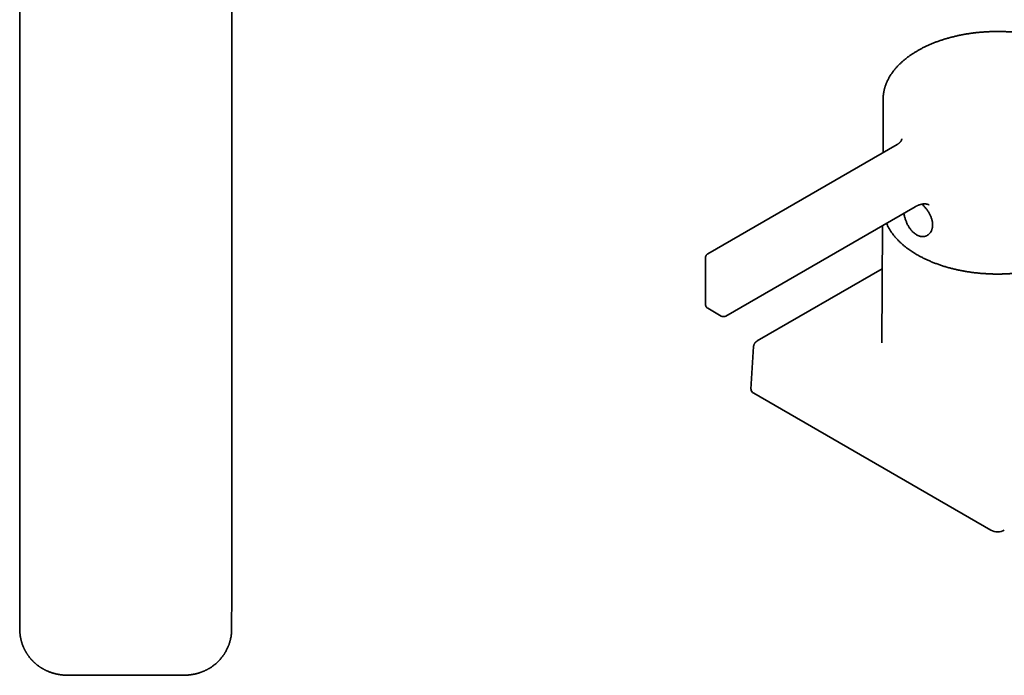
# Model space of a CAD drawing. Header units: millimetres. Extents: x 8 to 1134, y 12 to 735.
# Tile 5 of 28: x 618 to 826, y 215 to 354. Entities that reach past the tile are written whole.
import ezdxf

# ---------------------------------------------------------------- set-up
doc = ezdxf.new("R2010")
doc.units = ezdxf.units.MM

msp = doc.modelspace()

# ---------------------------------------------------------------- linework, layer by layer
at = {"color": 7, "linetype": 'Continuous', "lineweight": 35}
for p, q in [((800.81, 337.13), (800.81, 325.92)), ((803.79, 327.64), (763.71, 304.51)), ((767.54, 291.34), (807.62, 314.48)), ((800.66, 310.46), (800.53, 285.65)), ((763.21, 303.64), (763.21, 293.84)), ((800.61, 301.32), (774.19, 286.06)), ((763.71, 292.97), (766.54, 291.34)), ((773.4, 284.87), (772.85, 275.85)), ((823.65, 246.01), (773.44, 274.99)), ((618.08, 225.08), (618.08, 225.08)), ((628, 215.34), (628, 215.34)), ((653, 215.34), (653, 215.34))]:
    msp.add_line(p, q, dxfattribs=at)
at = {"color": 7, "linetype": 'Continuous', "lineweight": 35, "flags": 128}
for points in [[(618.07, 370.3), (618.07, 311.58), (618.07, 251.21)], [(662.93, 251.21), (662.93, 309.93), (662.93, 370.3)]]:
    msp.add_lwpolyline(points, dxfattribs=at)
at = {"color": 7, "linetype": 'Continuous', "lineweight": 35}
for centre, ratio, start_param, end_param in [((774.86, 275.81), 0.576585, 3.106734, 3.926382), ((825.06, 246.83), 0.577991, 3.9276, 5.497178)]:
    msp.add_ellipse(centre, major_axis=(2, 0), ratio=ratio, start_param=start_param, end_param=end_param, dxfattribs=at)
for points, knots in [([(825.06, 351.55), (824.91, 351.55), (824.71, 351.55), (824.42, 351.55), (824.17, 351.54), (823.87, 351.54), (823.55, 351.53), (823.22, 351.51), (822.88, 351.5), (822.53, 351.48), (822.18, 351.45), (821.82, 351.43), (821.46, 351.4), (821.09, 351.36), (820.72, 351.33), (820.35, 351.28), (819.98, 351.24), (819.61, 351.19), (819.24, 351.14), (818.86, 351.08), (818.49, 351.02), (818.12, 350.96), (817.75, 350.89), (817.38, 350.82), (817.01, 350.75), (816.64, 350.67), (816.28, 350.59), (815.91, 350.5), (815.55, 350.41), (815.19, 350.32), (814.83, 350.22), (814.47, 350.12), (814.12, 350.02), (813.77, 349.91), (813.42, 349.8), (813.07, 349.69), (812.73, 349.57), (812.39, 349.45), (812.05, 349.33), (811.72, 349.2), (811.39, 349.07), (811.06, 348.94), (810.74, 348.8), (810.42, 348.66), (810.1, 348.51), (809.79, 348.37), (809.48, 348.22), (809.17, 348.06), (808.87, 347.91), (808.58, 347.75), (808.28, 347.59), (808, 347.42), (807.71, 347.25), (807.44, 347.08), (807.16, 346.91), (806.89, 346.73), (806.63, 346.55), (806.37, 346.37), (806.12, 346.18), (805.87, 345.99), (805.62, 345.8), (805.38, 345.61), (805.15, 345.41), (804.92, 345.21), (804.7, 345.01), (804.48, 344.81), (804.27, 344.61), (804.06, 344.4), (803.86, 344.19), (803.67, 343.98), (803.48, 343.76), (803.3, 343.55), (803.12, 343.33), (802.95, 343.11), (802.79, 342.88), (802.63, 342.66), (802.48, 342.44), (802.33, 342.21), (802.19, 341.98), (802.06, 341.75), (801.94, 341.52), (801.82, 341.28), (801.7, 341.05), (801.6, 340.81), (801.5, 340.58), (801.4, 340.34), (801.32, 340.1), (801.24, 339.86), (801.16, 339.62), (801.1, 339.38), (801.04, 339.13), (800.98, 338.89), (800.94, 338.65), (800.9, 338.4), (800.87, 338.16), (800.84, 337.91), (800.82, 337.66), (800.81, 337.42), (800.81, 337.24), (800.81, 337.15), (800.81, 337.13)], [0, 0, 0, 0, 0.0114666, 0.0160196, 0.0235919, 0.0314447, 0.0398642, 0.0486508, 0.0577244, 0.0670211, 0.0764954, 0.0861135, 0.0958499, 0.1056852, 0.1156038, 0.1255938, 0.1356452, 0.14575, 0.1559018, 0.1660948, 0.1763247, 0.1865873, 0.1968794, 0.2071982, 0.217541, 0.2279058, 0.2382907, 0.248694, 0.2591143, 0.2695502, 0.2800006, 0.2904645, 0.3009409, 0.3114291, 0.3219282, 0.3324376, 0.3429567, 0.353485, 0.3640218, 0.3745668, 0.3851195, 0.3956795, 0.4062464, 0.4168198, 0.4273996, 0.4379852, 0.4485764, 0.459173, 0.4697746, 0.4803809, 0.4909917, 0.5016067, 0.5122256, 0.5228481, 0.5334738, 0.5441025, 0.5547338, 0.5653673, 0.5760026, 0.5866393, 0.5972771, 0.6079154, 0.6185539, 0.6291921, 0.6398294, 0.6504654, 0.6610995, 0.6717311, 0.6823596, 0.6929846, 0.7036053, 0.7142212, 0.7248316, 0.7354361, 0.746034, 0.7566248, 0.767208, 0.7777833, 0.7883501, 0.7989083, 0.8094576, 0.819998, 0.8305294, 0.841052, 0.8515661, 0.862072, 0.8725703, 0.8830618, 0.8935472, 0.9040276, 0.9145041, 0.9249781, 0.935451, 0.9459244, 0.9563999, 0.9668793, 0.9773646, 0.9878576, 0.9983604, 1, 1, 1, 1]), ([(849.31, 337.13), (849.31, 337.2), (849.31, 337.35), (849.3, 337.59), (849.28, 337.84), (849.26, 338.08), (849.23, 338.33), (849.19, 338.58), (849.14, 338.83), (849.09, 339.08), (849.03, 339.32), (848.97, 339.57), (848.89, 339.82), (848.81, 340.06), (848.73, 340.31), (848.63, 340.55), (848.53, 340.8), (848.42, 341.04), (848.3, 341.29), (848.18, 341.53), (848.04, 341.77), (847.91, 342.01), (847.76, 342.25), (847.61, 342.48), (847.45, 342.72), (847.28, 342.95), (847.1, 343.19), (846.92, 343.42), (846.73, 343.65), (846.54, 343.87), (846.34, 344.1), (846.13, 344.32), (845.91, 344.54), (845.69, 344.76), (845.46, 344.97), (845.23, 345.19), (844.98, 345.4), (844.74, 345.61), (844.48, 345.81), (844.22, 346.02), (843.95, 346.22), (843.68, 346.41), (843.4, 346.61), (843.12, 346.8), (842.83, 346.99), (842.54, 347.17), (842.23, 347.35), (841.93, 347.53), (841.62, 347.71), (841.3, 347.88), (840.98, 348.05), (840.65, 348.21), (840.32, 348.37), (839.98, 348.53), (839.64, 348.69), (839.3, 348.84), (838.95, 348.98), (838.59, 349.13), (838.23, 349.27), (837.87, 349.4), (837.5, 349.53), (837.13, 349.66), (836.75, 349.79), (836.37, 349.91), (835.99, 350.02), (835.6, 350.14), (835.21, 350.25), (834.81, 350.35), (834.43, 350.45), (834.05, 350.54), (833.69, 350.62), (833.33, 350.7), (832.96, 350.78), (832.59, 350.85), (832.22, 350.92), (831.85, 350.99), (831.47, 351.05), (831.1, 351.11), (830.72, 351.16), (830.34, 351.21), (829.96, 351.26), (829.58, 351.3), (829.2, 351.35), (828.82, 351.38), (828.44, 351.42), (828.06, 351.45), (827.68, 351.47), (827.3, 351.49), (826.92, 351.51), (826.55, 351.53), (826.2, 351.54), (825.89, 351.55), (825.62, 351.55), (825.35, 351.55), (825.16, 351.55), (825.06, 351.55)], [0, 0, 0, 0, 0.00894, 0.019467, 0.030009, 0.040568, 0.051147, 0.061746, 0.072367, 0.083013, 0.093684, 0.104382, 0.115109, 0.125864, 0.136649, 0.147464, 0.15831, 0.169186, 0.180094, 0.191031, 0.201999, 0.212996, 0.224022, 0.235076, 0.246156, 0.257262, 0.268393, 0.279546, 0.290721, 0.301916, 0.313131, 0.324363, 0.335611, 0.346874, 0.35815, 0.369439, 0.38074, 0.39205, 0.40337, 0.414697, 0.426033, 0.437374, 0.448722, 0.460075, 0.471432, 0.482794, 0.49416, 0.505529, 0.516902, 0.528278, 0.539657, 0.551038, 0.562423, 0.573811, 0.585203, 0.596598, 0.607997, 0.619401, 0.630809, 0.642223, 0.653644, 0.66507, 0.676505, 0.687948, 0.699401, 0.710865, 0.722341, 0.733831, 0.745337, 0.755667, 0.765995, 0.776321, 0.786643, 0.796962, 0.807277, 0.817588, 0.827895, 0.838198, 0.848495, 0.858785, 0.869068, 0.879343, 0.889606, 0.899854, 0.910085, 0.920289, 0.930458, 0.94057, 0.950591, 0.960444, 0.969933, 0.978736, 0.984963, 0.991596, 1, 1, 1, 1]), ([(804.76, 328.82), (804.76, 328.8), (804.76, 328.76), (804.75, 328.71), (804.74, 328.65), (804.72, 328.59), (804.7, 328.54), (804.67, 328.48), (804.64, 328.42), (804.61, 328.36), (804.57, 328.3), (804.53, 328.25), (804.48, 328.19), (804.42, 328.13), (804.36, 328.07), (804.3, 328), (804.23, 327.94), (804.15, 327.88), (804.07, 327.82), (803.99, 327.76), (803.9, 327.71), (803.83, 327.66), (803.79, 327.64), (803.79, 327.64)], [0, 0, 0, 0, 0.0553433, 0.1212187, 0.1820988, 0.2390014, 0.2929041, 0.3445578, 0.3945218, 0.4432149, 0.4909541, 0.5379825, 0.5844888, 0.6306204, 0.6764935, 0.7221997, 0.7678111, 0.8133842, 0.8589547, 0.9045528, 0.9502074, 0.9959394, 1, 1, 1, 1]), ([(809.04, 315.01), (809.07, 314.98), (809.19, 314.88), (809.38, 314.69), (809.6, 314.45), (809.82, 314.2), (810.02, 313.94), (810.22, 313.68), (810.4, 313.4), (810.57, 313.12), (810.72, 312.84), (810.86, 312.55), (810.97, 312.26), (811.08, 311.97), (811.16, 311.68), (811.22, 311.39), (811.27, 311.1), (811.29, 310.82), (811.3, 310.55), (811.28, 310.29), (811.25, 310.04), (811.19, 309.8), (811.12, 309.57), (811.03, 309.35), (810.92, 309.14), (810.79, 308.95), (810.65, 308.78), (810.5, 308.63), (810.33, 308.5), (810.15, 308.38), (809.95, 308.29), (809.75, 308.22), (809.54, 308.17), (809.31, 308.15), (809.1, 308.15), (808.89, 308.17), (808.7, 308.2), (808.5, 308.25), (808.3, 308.32), (808.11, 308.41), (807.91, 308.51), (807.72, 308.63), (807.53, 308.77), (807.34, 308.92), (807.16, 309.09), (806.98, 309.27), (806.8, 309.47), (806.62, 309.7), (806.43, 309.96), (806.25, 310.24), (806.09, 310.52), (805.94, 310.81), (805.8, 311.11), (805.67, 311.41), (805.55, 311.72), (805.45, 312.03), (805.36, 312.35), (805.28, 312.66), (805.23, 312.91), (805.21, 313.04), (805.2, 313.08)], [0, 0, 0, 0, 0.008604, 0.026825, 0.045103, 0.06339, 0.081575, 0.09984, 0.118028, 0.136083, 0.154125, 0.172314, 0.190574, 0.208755, 0.227059, 0.245328, 0.263559, 0.281875, 0.300111, 0.318256, 0.336391, 0.354471, 0.372591, 0.390842, 0.409313, 0.42778, 0.446041, 0.464185, 0.482304, 0.500488, 0.518704, 0.536985, 0.555357, 0.573637, 0.591912, 0.607222, 0.622402, 0.637516, 0.652822, 0.667959, 0.682998, 0.698031, 0.713162, 0.728464, 0.74356, 0.758725, 0.774022, 0.792266, 0.81052, 0.82886, 0.847104, 0.865287, 0.883451, 0.901552, 0.919682, 0.937932, 0.956391, 0.974887, 0.993163, 1, 1, 1, 1]), ([(807.62, 314.48), (807.65, 314.5), (807.71, 314.53), (807.82, 314.59), (807.93, 314.64), (808.04, 314.69), (808.16, 314.74), (808.28, 314.79), (808.41, 314.84), (808.54, 314.88), (808.68, 314.92), (808.81, 314.96), (808.95, 314.99), (809.1, 315.03), (809.2, 315.05), (809.26, 315.06), (809.27, 315.06)], [0, 0, 0, 0, 0.068613, 0.144068, 0.219701, 0.295516, 0.37151, 0.447679, 0.524013, 0.600499, 0.677121, 0.753858, 0.830684, 0.907567, 0.984465, 1, 1, 1, 1]), ([(809.27, 315.06), (809.31, 315.07), (809.38, 315.08), (809.48, 315.09), (809.57, 315.09), (809.65, 315.09), (809.73, 315.08), (809.8, 315.07), (809.85, 315.06), (809.89, 315.06), (809.94, 315.05), (810, 315.04), (810.08, 315.02), (810.17, 314.99), (810.27, 314.96), (810.4, 314.92), (810.49, 314.88), (810.54, 314.86)], [0, 0, 0, 0, 0.092678, 0.170456, 0.235749, 0.300171, 0.36486, 0.423722, 0.457226, 0.481661, 0.515538, 0.569279, 0.626963, 0.698175, 0.783527, 0.883817, 1, 1, 1, 1]), ([(825.06, 300.22), (825.2, 300.22), (825.39, 300.22), (825.68, 300.23), (825.93, 300.23), (826.23, 300.24), (826.54, 300.25), (826.87, 300.26), (827.21, 300.28), (827.55, 300.3), (827.91, 300.32), (828.27, 300.35), (828.63, 300.38), (829, 300.41), (829.37, 300.45), (829.73, 300.49), (830.11, 300.53), (830.48, 300.58), (830.85, 300.63), (831.22, 300.69), (831.59, 300.74), (831.97, 300.81), (832.34, 300.87), (832.71, 300.94), (833.08, 301.02), (833.44, 301.09), (833.81, 301.17), (834.17, 301.26), (834.54, 301.35), (834.9, 301.44), (835.26, 301.53), (835.61, 301.63), (835.97, 301.73), (836.32, 301.84), (836.67, 301.95), (837.01, 302.06), (837.36, 302.17), (837.7, 302.29), (838.03, 302.41), (838.37, 302.54), (838.7, 302.67), (839.02, 302.8), (839.35, 302.94), (839.67, 303.07), (839.98, 303.22), (840.3, 303.36), (840.6, 303.51), (840.91, 303.66), (841.21, 303.81), (841.5, 303.97), (841.8, 304.13), (842.08, 304.29), (842.37, 304.46), (842.64, 304.63), (842.92, 304.8), (843.19, 304.97), (843.45, 305.15), (843.71, 305.33), (843.96, 305.51), (844.21, 305.69), (844.45, 305.88), (844.69, 306.07), (844.93, 306.26), (845.15, 306.45), (845.38, 306.65), (845.59, 306.85), (845.8, 307.05), (846.01, 307.25), (846.21, 307.46), (846.4, 307.66), (846.59, 307.87), (846.78, 308.08), (846.95, 308.3), (847.12, 308.51), (847.29, 308.73), (847.45, 308.95), (847.6, 309.17), (847.74, 309.39), (847.88, 309.61), (848.02, 309.84), (848.15, 310.06), (848.27, 310.29), (848.38, 310.52), (848.49, 310.75), (848.59, 310.98), (848.69, 311.21), (848.77, 311.45), (848.86, 311.68), (848.93, 311.92), (849, 312.15), (849.06, 312.39), (849.12, 312.63), (849.16, 312.87), (849.21, 313.11), (849.24, 313.35), (849.27, 313.59), (849.29, 313.83), (849.3, 314.06), (849.31, 314.21), (849.31, 314.28)], [0, 0, 0, 0, 0.010943, 0.015473, 0.022984, 0.0308, 0.039198, 0.047973, 0.057042, 0.066339, 0.075817, 0.085442, 0.095187, 0.105032, 0.114962, 0.124964, 0.135028, 0.145145, 0.15531, 0.165516, 0.175759, 0.186035, 0.19634, 0.206671, 0.217026, 0.227402, 0.237798, 0.248212, 0.258642, 0.269088, 0.279547, 0.290019, 0.300503, 0.310997, 0.321502, 0.332017, 0.34254, 0.353071, 0.36361, 0.374156, 0.38471, 0.395269, 0.405835, 0.416406, 0.426982, 0.437564, 0.448151, 0.458742, 0.469337, 0.479936, 0.490539, 0.501146, 0.511757, 0.52237, 0.532987, 0.543607, 0.554229, 0.564854, 0.575481, 0.586111, 0.596743, 0.607376, 0.618011, 0.628648, 0.639286, 0.649926, 0.660566, 0.671207, 0.681849, 0.692491, 0.703133, 0.713776, 0.724418, 0.73506, 0.745701, 0.756342, 0.766983, 0.777622, 0.788261, 0.798899, 0.809536, 0.820172, 0.830807, 0.841443, 0.852078, 0.862713, 0.873349, 0.883986, 0.894624, 0.905265, 0.91591, 0.926558, 0.937211, 0.94787, 0.958537, 0.969211, 0.979895, 0.990589, 1, 1, 1, 1]), ([(801.53, 310.97), (801.54, 310.95), (801.58, 310.85), (801.66, 310.68), (801.78, 310.44), (801.9, 310.2), (802.03, 309.96), (802.16, 309.73), (802.31, 309.49), (802.46, 309.26), (802.61, 309.03), (802.78, 308.8), (802.95, 308.57), (803.13, 308.34), (803.31, 308.12), (803.5, 307.9), (803.7, 307.68), (803.91, 307.46), (804.12, 307.24), (804.34, 307.02), (804.56, 306.81), (804.8, 306.6), (805.03, 306.39), (805.28, 306.19), (805.53, 305.98), (805.79, 305.78), (806.05, 305.59), (806.32, 305.39), (806.59, 305.2), (806.87, 305.01), (807.16, 304.82), (807.45, 304.64), (807.75, 304.46), (808.05, 304.28), (808.36, 304.11), (808.67, 303.94), (808.99, 303.77), (809.31, 303.61), (809.64, 303.45), (809.97, 303.29), (810.31, 303.14), (810.65, 302.99), (811, 302.84), (811.35, 302.69), (811.71, 302.56), (812.07, 302.42), (812.44, 302.29), (812.81, 302.16), (813.18, 302.03), (813.56, 301.91), (813.94, 301.79), (814.32, 301.68), (814.71, 301.57), (815.11, 301.47), (815.49, 301.37), (815.87, 301.27), (816.25, 301.19), (816.63, 301.1), (816.99, 301.03), (817.36, 300.95), (817.73, 300.88), (818.1, 300.81), (818.48, 300.75), (818.85, 300.69), (819.23, 300.64), (819.6, 300.58), (819.98, 300.53), (820.36, 300.49), (820.74, 300.45), (821.12, 300.41), (821.51, 300.37), (821.89, 300.34), (822.27, 300.32), (822.65, 300.29), (823.03, 300.27), (823.4, 300.25), (823.76, 300.24), (824.09, 300.23), (824.37, 300.23), (824.64, 300.22), (824.87, 300.22), (825.01, 300.22), (825.06, 300.22)], [0, 0, 0, 0, 0.002734, 0.015676, 0.028644, 0.041637, 0.054654, 0.067696, 0.080761, 0.093849, 0.106957, 0.120086, 0.133234, 0.1464, 0.159582, 0.172781, 0.185994, 0.19922, 0.212459, 0.22571, 0.238971, 0.252242, 0.265521, 0.278809, 0.292105, 0.305407, 0.318715, 0.332029, 0.345348, 0.358673, 0.372002, 0.385335, 0.398673, 0.412014, 0.425359, 0.438709, 0.452062, 0.46542, 0.478781, 0.492148, 0.505519, 0.518895, 0.532277, 0.545665, 0.55906, 0.572462, 0.585872, 0.599291, 0.612719, 0.626159, 0.639611, 0.653075, 0.666555, 0.680052, 0.693567, 0.705715, 0.719234, 0.731377, 0.743518, 0.755656, 0.76779, 0.779921, 0.792048, 0.80417, 0.816287, 0.828397, 0.8405, 0.852593, 0.864676, 0.876743, 0.888792, 0.900815, 0.912802, 0.924736, 0.936585, 0.948285, 0.959691, 0.970357, 0.979037, 0.986423, 0.995627, 1, 1, 1, 1]), ([(763.71, 304.51), (763.71, 304.5), (763.68, 304.49), (763.63, 304.46), (763.57, 304.41), (763.51, 304.35), (763.45, 304.29), (763.4, 304.22), (763.35, 304.15), (763.31, 304.07), (763.28, 303.99), (763.25, 303.91), (763.23, 303.83), (763.22, 303.75), (763.21, 303.69), (763.21, 303.65), (763.21, 303.64)], [0, 0, 0, 0, 0.007249, 0.087144, 0.167229, 0.247514, 0.328019, 0.408776, 0.489832, 0.571252, 0.653133, 0.735614, 0.818898, 0.894316, 0.969613, 1, 1, 1, 1]), ([(763.21, 293.84), (763.21, 293.83), (763.21, 293.78), (763.22, 293.72), (763.23, 293.64), (763.25, 293.57), (763.27, 293.51), (763.29, 293.45), (763.31, 293.4), (763.33, 293.36), (763.35, 293.34)], [0, 0, 0, 0, 0.089484, 0.238889, 0.386704, 0.530876, 0.664354, 0.763701, 0.858822, 1, 1, 1, 1]), ([(763.35, 293.34), (763.36, 293.32), (763.38, 293.28), (763.42, 293.23), (763.45, 293.19), (763.49, 293.15), (763.54, 293.1), (763.59, 293.06), (763.65, 293.01), (763.69, 292.99), (763.71, 292.97), (763.71, 292.97)], [0, 0, 0, 0, 0.162293, 0.229084, 0.34036, 0.457077, 0.583396, 0.716434, 0.854907, 0.997704, 1, 1, 1, 1]), ([(766.54, 291.34), (766.56, 291.33), (766.61, 291.31), (766.68, 291.27), (766.75, 291.25), (766.83, 291.23), (766.91, 291.22), (766.99, 291.21), (767.07, 291.21), (767.16, 291.21), (767.24, 291.23), (767.32, 291.25), (767.4, 291.27), (767.47, 291.3), (767.52, 291.33), (767.54, 291.34)], [0, 0, 0, 0, 0.072007, 0.146581, 0.222243, 0.298768, 0.37598, 0.453743, 0.531952, 0.610527, 0.689406, 0.768547, 0.847915, 0.927488, 1, 1, 1, 1]), ([(774.19, 286.06), (774.17, 286.05), (774.13, 286.03), (774.08, 286), (774.04, 285.97), (774.01, 285.95), (773.98, 285.92), (773.93, 285.89), (773.85, 285.82), (773.75, 285.72), (773.66, 285.6), (773.59, 285.49), (773.54, 285.39), (773.5, 285.3), (773.47, 285.22), (773.45, 285.15), (773.43, 285.09), (773.42, 285.04), (773.41, 285), (773.41, 284.94), (773.4, 284.9), (773.4, 284.87)], [0, 0, 0, 0, 0.052338, 0.091732, 0.118117, 0.140078, 0.162198, 0.207568, 0.257043, 0.376603, 0.491603, 0.562469, 0.631817, 0.712743, 0.761137, 0.809956, 0.857861, 0.882933, 0.908208, 0.946686, 1, 1, 1, 1]), ([(618.06, 251.21), (618.06, 251.06), (618.06, 250.76), (618.06, 250.32), (618.06, 249.89), (618.06, 249.48), (618.06, 249.09), (618.06, 248.72), (618.06, 248.36), (618.06, 248.01), (618.06, 247.68), (618.06, 247.36), (618.06, 247.06), (618.06, 246.77), (618.06, 246.49), (618.06, 246.23), (618.06, 245.99), (618.06, 245.76), (618.06, 245.54), (618.06, 245.34), (618.06, 245.14), (618.06, 244.94), (618.06, 244.74), (618.06, 244.54), (618.06, 244.22), (618.06, 243.78), (618.06, 243.1), (618.06, 242.3), (618.06, 241.36), (618.06, 240.43), (618.06, 239.49), (618.06, 238.69), (618.06, 238.01), (618.06, 237.45), (618.06, 236.9), (618.06, 236.34), (618.06, 235.79), (618.06, 235.25), (618.06, 234.74), (618.06, 234.24), (618.06, 233.77), (618.06, 233.3), (618.06, 232.94), (618.06, 232.69), (618.06, 232.52), (618.06, 232.35), (618.06, 232.16), (618.06, 231.97), (618.06, 231.75), (618.06, 231.53), (618.06, 231.27), (618.06, 230.97), (618.06, 230.64), (618.07, 230.28), (618.07, 229.9), (618.07, 229.51), (618.07, 229.09), (618.07, 228.65), (618.07, 228.2), (618.07, 227.72), (618.07, 227.29), (618.07, 226.89), (618.07, 226.55), (618.07, 226.2), (618.07, 225.84), (618.07, 225.46), (618.08, 225.21), (618.08, 225.08)], [0, 0, 0, 0, 0.01743, 0.034282, 0.050557, 0.066254, 0.081372, 0.095656, 0.109381, 0.122547, 0.135152, 0.147438, 0.159139, 0.170256, 0.180789, 0.190737, 0.200099, 0.208876, 0.217067, 0.224719, 0.232288, 0.239887, 0.247516, 0.255175, 0.262865, 0.284166, 0.305695, 0.341129, 0.376896, 0.412666, 0.448436, 0.484203, 0.505447, 0.526691, 0.547935, 0.569179, 0.590422, 0.611454, 0.630769, 0.649578, 0.66788, 0.685677, 0.702967, 0.708899, 0.715059, 0.721706, 0.72884, 0.73646, 0.744566, 0.753158, 0.762237, 0.77434, 0.787211, 0.80085, 0.815257, 0.830432, 0.846375, 0.863085, 0.880563, 0.898808, 0.917814, 0.930668, 0.943839, 0.957328, 0.971146, 0.985338, 1, 1, 1, 1]), ([(618.07, 251.21), (618.07, 251.21), (618.07, 251.21), (618.07, 251.21), (618.07, 251.21)], [0, 0, 0, 0, 0.390351, 1, 1, 1, 1]), ([(662.92, 225.08), (662.92, 225.24), (662.92, 225.54), (662.92, 225.98), (662.92, 226.41), (662.92, 226.84), (662.92, 227.26), (662.92, 227.67), (662.92, 228.12), (662.93, 228.61), (662.93, 229.13), (662.93, 229.64), (662.93, 230.14), (662.93, 230.62), (662.93, 231.09), (662.93, 231.55), (662.93, 231.99), (662.93, 232.42), (662.93, 232.83), (662.93, 233.22), (662.93, 233.59), (662.93, 233.96), (662.93, 234.3), (662.93, 234.63), (662.93, 234.94), (662.93, 235.24), (662.93, 235.51), (662.93, 235.76), (662.93, 235.99), (662.93, 236.22), (662.93, 236.44), (662.93, 236.67), (662.93, 236.93), (662.93, 237.2), (662.93, 237.5), (662.93, 237.82), (662.93, 238.15), (662.93, 238.49), (662.93, 238.85), (662.93, 239.22), (662.93, 239.61), (662.93, 240.02), (662.93, 240.44), (662.93, 240.88), (662.93, 241.34), (662.93, 241.82), (662.93, 242.31), (662.93, 242.81), (662.93, 243.34), (662.93, 243.88), (662.93, 244.43), (662.93, 245), (662.93, 245.59), (662.93, 246.19), (662.93, 246.81), (662.93, 247.47), (662.93, 248.16), (662.93, 248.9), (662.93, 249.65), (662.93, 250.42), (662.93, 250.95), (662.93, 251.21)], [0, 0, 0, 0, 0.017416, 0.034352, 0.050944, 0.067238, 0.08324, 0.098941, 0.114337, 0.135002, 0.155082, 0.174577, 0.193487, 0.212178, 0.230261, 0.247733, 0.264596, 0.280848, 0.296491, 0.311523, 0.325944, 0.339755, 0.352954, 0.365543, 0.377521, 0.388887, 0.399642, 0.408964, 0.417771, 0.426069, 0.434447, 0.443344, 0.452758, 0.463594, 0.475044, 0.487107, 0.499783, 0.513073, 0.526721, 0.540961, 0.555791, 0.571213, 0.587557, 0.604515, 0.622088, 0.640273, 0.659072, 0.678482, 0.698504, 0.719137, 0.740379, 0.762231, 0.784691, 0.807757, 0.83143, 0.855707, 0.88311, 0.911242, 0.940102, 0.969688, 1, 1, 1, 1]), ([(618.08, 225.09), (618.08, 224.98), (618.08, 224.78), (618.09, 224.48), (618.12, 224.2), (618.14, 223.94), (618.18, 223.7), (618.21, 223.47), (618.25, 223.26), (618.29, 223.07), (618.33, 222.9), (618.36, 222.75), (618.4, 222.61), (618.43, 222.48), (618.48, 222.33), (618.54, 222.14), (618.61, 221.91), (618.7, 221.66), (618.79, 221.45), (618.86, 221.28), (618.91, 221.16), (618.97, 221.04), (619.02, 220.91), (619.08, 220.79), (619.14, 220.68), (619.19, 220.59), (619.23, 220.51), (619.26, 220.45), (619.29, 220.4), (619.31, 220.36), (619.33, 220.33), (619.34, 220.3), (619.36, 220.27), (619.38, 220.24), (619.41, 220.19), (619.44, 220.14), (619.48, 220.07), (619.53, 219.99), (619.59, 219.89), (619.67, 219.77), (619.76, 219.64), (619.86, 219.5), (619.97, 219.35), (620.08, 219.19), (620.21, 219.04), (620.33, 218.89), (620.44, 218.75), (620.55, 218.63), (620.66, 218.52), (620.76, 218.41), (620.86, 218.31), (620.95, 218.21), (621.05, 218.12), (621.15, 218.03), (621.26, 217.92), (621.4, 217.8), (621.54, 217.68), (621.69, 217.55), (621.85, 217.43), (622, 217.32), (622.13, 217.22), (622.25, 217.14), (622.37, 217.06), (622.48, 216.99), (622.57, 216.93), (622.65, 216.88), (622.72, 216.83), (622.8, 216.79), (622.88, 216.74), (622.98, 216.68), (623.09, 216.62), (623.21, 216.56), (623.35, 216.48), (623.51, 216.4), (623.68, 216.32), (623.85, 216.24), (624.06, 216.15), (624.29, 216.05), (624.56, 215.95), (624.82, 215.86), (625.08, 215.78), (625.35, 215.7), (625.62, 215.63), (625.83, 215.58), (626, 215.55), (626.11, 215.53), (626.23, 215.51), (626.35, 215.48), (626.48, 215.46), (626.62, 215.44), (626.78, 215.42), (626.95, 215.4), (627.13, 215.38), (627.33, 215.36), (627.54, 215.35), (627.77, 215.34), (627.92, 215.34), (628, 215.34)], [0, 0, 0, 0, 0.020182, 0.039333, 0.057453, 0.074542, 0.090602, 0.105634, 0.119637, 0.131571, 0.142642, 0.152851, 0.162199, 0.170687, 0.178374, 0.193338, 0.209334, 0.226361, 0.244418, 0.25286, 0.26151, 0.270368, 0.279433, 0.288393, 0.296425, 0.303485, 0.308422, 0.312741, 0.31644, 0.31952, 0.32198, 0.323822, 0.325555, 0.328232, 0.331726, 0.336013, 0.340793, 0.345977, 0.354439, 0.363796, 0.374046, 0.385191, 0.39723, 0.410162, 0.42335, 0.435726, 0.447275, 0.457996, 0.46789, 0.476956, 0.486579, 0.495054, 0.503011, 0.511784, 0.522221, 0.533658, 0.546096, 0.559123, 0.57233, 0.585716, 0.594833, 0.604033, 0.613312, 0.621949, 0.62936, 0.635546, 0.640506, 0.64562, 0.651924, 0.659378, 0.667588, 0.676523, 0.686182, 0.698495, 0.711069, 0.723315, 0.735232, 0.754207, 0.772347, 0.79031, 0.808274, 0.826238, 0.84408, 0.861622, 0.869244, 0.876807, 0.884312, 0.891851, 0.900309, 0.909905, 0.920639, 0.931477, 0.943272, 0.956022, 0.969726, 0.984386, 1, 1, 1, 1]), ([(653, 215.34), (653.08, 215.34), (653.26, 215.34), (653.55, 215.36), (653.86, 215.38), (654.16, 215.41), (654.44, 215.45), (654.72, 215.5), (655.01, 215.55), (655.29, 215.61), (655.55, 215.68), (655.79, 215.74), (656.02, 215.81), (656.23, 215.88), (656.43, 215.95), (656.61, 216.02), (656.79, 216.09), (656.98, 216.17), (657.17, 216.25), (657.34, 216.33), (657.48, 216.4), (657.62, 216.46), (657.75, 216.53), (657.89, 216.61), (658.04, 216.69), (658.2, 216.79), (658.37, 216.89), (658.55, 217), (658.78, 217.16), (659.07, 217.37), (659.39, 217.62), (659.71, 217.89), (659.98, 218.15), (660.21, 218.37), (660.39, 218.57), (660.56, 218.76), (660.73, 218.96), (660.88, 219.14), (661.02, 219.32), (661.14, 219.5), (661.24, 219.64), (661.31, 219.74), (661.34, 219.79), (661.38, 219.84), (661.4, 219.88), (661.42, 219.91), (661.44, 219.95), (661.47, 219.99), (661.5, 220.04), (661.54, 220.11), (661.59, 220.19), (661.64, 220.27), (661.69, 220.36), (661.74, 220.45), (661.82, 220.61), (661.93, 220.82), (662.07, 221.11), (662.17, 221.35), (662.25, 221.54), (662.31, 221.69), (662.37, 221.85), (662.42, 222.02), (662.48, 222.2), (662.54, 222.4), (662.6, 222.62), (662.66, 222.85), (662.72, 223.09), (662.77, 223.35), (662.81, 223.62), (662.85, 223.89), (662.88, 224.17), (662.9, 224.47), (662.92, 224.77), (662.92, 224.98), (662.92, 225.08)], [0, 0, 0, 0, 0.015612, 0.0364226, 0.0564332, 0.0756434, 0.0940527, 0.1116603, 0.1313819, 0.1499882, 0.1674783, 0.1838518, 0.1993751, 0.2137403, 0.2269474, 0.2392948, 0.2510426, 0.26552, 0.2789695, 0.2913914, 0.3012006, 0.3102979, 0.3197877, 0.330173, 0.3414536, 0.3534039, 0.3662172, 0.3798933, 0.394431, 0.4211593, 0.4480279, 0.4750383, 0.5021921, 0.519548, 0.5369629, 0.5541051, 0.5704647, 0.5860363, 0.6008198, 0.6148153, 0.6280225, 0.6333372, 0.6378575, 0.641578, 0.6444988, 0.6466558, 0.6491081, 0.6523461, 0.65637, 0.6614284, 0.6673496, 0.6739801, 0.6807143, 0.6874903, 0.6943082, 0.7142645, 0.734572, 0.7552312, 0.7650932, 0.7752397, 0.7860893, 0.7976547, 0.8099363, 0.8237454, 0.8383615, 0.8537853, 0.8700175, 0.887059, 0.9049106, 0.9224848, 0.9407805, 0.9597981, 0.979538, 1, 1, 1, 1]), ([(662.92, 225.08), (662.92, 225.08), (662.92, 225.08), (662.92, 225.08), (662.92, 225.08)], [0, 0, 0, 0, 0.512771, 1, 1, 1, 1]), ([(628, 215.34), (628.17, 215.33), (628.52, 215.33), (629.05, 215.33), (629.6, 215.32), (630.14, 215.32), (630.67, 215.32), (631.19, 215.32), (631.71, 215.32), (632.33, 215.31), (633.03, 215.31), (633.82, 215.32), (634.6, 215.32), (635.42, 215.32), (636.27, 215.32), (637.15, 215.32), (638.01, 215.33), (638.86, 215.33), (639.68, 215.33), (640.23, 215.33), (640.5, 215.33)], [0, 0, 0, 0, 0.039131, 0.084584, 0.127821, 0.170684, 0.213179, 0.255302, 0.297051, 0.338425, 0.402676, 0.465987, 0.52835, 0.589758, 0.661609, 0.732085, 0.801174, 0.868864, 0.935144, 1, 1, 1, 1]), ([(640.5, 215.33), (640.85, 215.33), (641.56, 215.33), (642.63, 215.33), (643.71, 215.32), (644.77, 215.32), (645.81, 215.32), (646.82, 215.32), (647.75, 215.31), (648.58, 215.31), (649.32, 215.32), (650.06, 215.32), (650.63, 215.32), (651.06, 215.32), (651.33, 215.32), (651.61, 215.32), (651.88, 215.33), (652.16, 215.33), (652.44, 215.33), (652.72, 215.33), (652.91, 215.34), (653, 215.34)], [0, 0, 0, 0, 0.08323, 0.170999, 0.257257, 0.34197, 0.425111, 0.506659, 0.586598, 0.647045, 0.706524, 0.765032, 0.822563, 0.844897, 0.86708, 0.889111, 0.91099, 0.933067, 0.955855, 0.97844, 1, 1, 1, 1])]:
    msp.add_open_spline(points, degree=3, knots=knots, dxfattribs=at)

doc.saveas('drawing.dxf')
